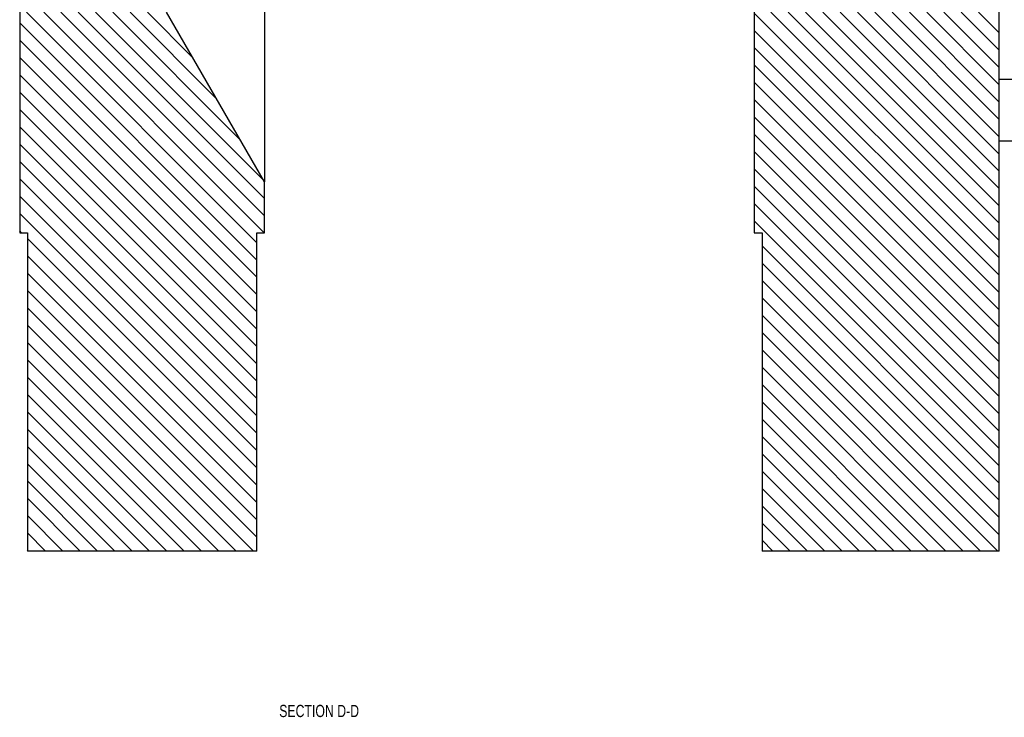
# Model space of a CAD drawing. Header units: inches. Extents: x 1802 to 2468, y -253 to -72.
# Tile 11 of 256: x 1817.61 to 1827.66, y -183.5 to -176.38. Entities that reach past the tile are written whole.
import ezdxf

# ---------------------------------------------------------------- set-up
doc = ezdxf.new("R2010")
doc.units = ezdxf.units.IN
doc.header["$LTSCALE"] = 0.5
doc.header["$MEASUREMENT"] = 0
for name, color, linetype in [('SID-M-D', 42, 'Continuous'), ('SID-M-F', 202, 'Continuous'), ('SID-M-S', 105, 'Continuous')]:
    doc.layers.add(name, color=color, linetype=linetype)
doc.styles.add('SLDTEXTSTYLE0', font='TXT', dxfattribs={"width": 0.595745})

msp = doc.modelspace()

# ---------------------------------------------------------------- linework, layer by layer
at = {"layer": 'SID-M-F', "linetype": 'Continuous'}
for p, q in [((1820.02987, -178.65641), (1817.67787, -176.30441)), ((1820.10465, -178.55441), (1817.85465, -176.30441)), ((1820.10987, -178.38286), (1818.03143, -176.30441)), ((1820.10987, -178.20608), (1818.2082, -176.30441)), ((1820.10008, -178.01952), (1818.38498, -176.30441)), ((1819.8586, -177.60126), (1818.56176, -176.30441)), ((1819.61712, -177.183), (1818.73853, -176.30441)), ((1819.37564, -176.76474), (1818.91531, -176.30441)), ((1827.60987, -178.81179), (1825.10987, -176.31179)), ((1827.60987, -178.63501), (1825.27927, -176.30441)), ((1827.60987, -178.45823), (1825.45605, -176.30441)), ((1827.60987, -178.28146), (1825.63282, -176.30441)), ((1827.60987, -178.10468), (1825.8096, -176.30441)), ((1827.60987, -177.9279), (1825.98638, -176.30441)), ((1827.60987, -177.75113), (1826.16315, -176.30441)), ((1827.60987, -177.57435), (1826.33993, -176.30441)), ((1827.60987, -177.39757), (1826.51671, -176.30441)), ((1827.60987, -177.2208), (1826.69348, -176.30441)), ((1827.60987, -177.04402), (1826.87026, -176.30441)), ((1827.60987, -176.86724), (1827.04704, -176.30441)), ((1827.60987, -176.69047), (1827.22381, -176.30441)), ((1827.60987, -176.51369), (1827.40059, -176.30441)), ((1820.02987, -178.83319), (1817.60987, -176.41319)), ((1827.60987, -178.98857), (1825.10987, -176.48857)), ((1820.02987, -179.00996), (1817.60987, -176.58996)), ((1827.60987, -179.16534), (1825.10987, -176.66534)), ((1820.02987, -179.18674), (1817.60987, -176.76674)), ((1827.60987, -179.34212), (1825.10987, -176.84212)), ((1820.02987, -179.36352), (1817.60987, -176.94352)), ((1827.60987, -179.5189), (1825.10987, -177.0189)), ((1820.02987, -179.54029), (1817.60987, -177.12029)), ((1827.60987, -179.69567), (1825.10987, -177.19567)), ((1820.02987, -179.71707), (1817.60987, -177.29707)), ((1827.60987, -179.87245), (1825.10987, -177.37245)), ((1820.02987, -179.89385), (1817.60987, -177.47385)), ((1827.60987, -180.04923), (1825.10987, -177.54923)), ((1820.02987, -180.07062), (1817.60987, -177.65062)), ((1827.60987, -180.226), (1825.10987, -177.726)), ((1820.02987, -180.2474), (1817.60987, -177.8274)), ((1827.60987, -180.40278), (1825.10987, -177.90278)), ((1820.02987, -180.42418), (1817.60987, -178.00418)), ((1827.60987, -180.57956), (1825.10987, -178.07956)), ((1820.02987, -180.60095), (1817.60987, -178.18095)), ((1827.60987, -180.75633), (1825.10987, -178.25633)), ((1820.02987, -180.77773), (1817.60987, -178.35773)), ((1827.60987, -180.93311), (1825.10987, -178.43311)), ((1817.62978, -178.55441), (1817.60987, -178.53451)), ((1820.02987, -180.95451), (1817.68987, -178.61451)), ((1827.60987, -181.10989), (1825.18987, -178.68989)), ((1820.02987, -181.13128), (1817.68987, -178.79128)), ((1827.60987, -181.28666), (1825.18987, -178.86666)), ((1820.02987, -181.30806), (1817.68987, -178.96806)), ((1827.60987, -181.46344), (1825.18987, -179.04344)), ((1820.02987, -181.48484), (1817.68987, -179.14484)), ((1827.60987, -181.64022), (1825.18987, -179.22022)), ((1820.02987, -181.66161), (1817.68987, -179.32161)), ((1827.59729, -181.80441), (1825.18987, -179.39699)), ((1819.99589, -181.80441), (1817.68987, -179.49839)), ((1827.42051, -181.80441), (1825.18987, -179.57377)), ((1819.81912, -181.80441), (1817.68987, -179.67517)), ((1827.24374, -181.80441), (1825.18987, -179.75055)), ((1819.64234, -181.80441), (1817.68987, -179.85194)), ((1827.06696, -181.80441), (1825.18987, -179.92732)), ((1819.46556, -181.80441), (1817.68987, -180.02872)), ((1826.89018, -181.80441), (1825.18987, -180.1041)), ((1819.28879, -181.80441), (1817.68987, -180.2055)), ((1826.71341, -181.80441), (1825.18987, -180.28088)), ((1819.11201, -181.80441), (1817.68987, -180.38227)), ((1826.53663, -181.80441), (1825.18987, -180.45765)), ((1818.93523, -181.80441), (1817.68987, -180.55905)), ((1826.35985, -181.80441), (1825.18987, -180.63443)), ((1818.75846, -181.80441), (1817.68987, -180.73583)), ((1826.18308, -181.80441), (1825.18987, -180.81121)), ((1818.58168, -181.80441), (1817.68987, -180.9126)), ((1826.0063, -181.80441), (1825.18987, -180.98798)), ((1818.4049, -181.80441), (1817.68987, -181.08938)), ((1825.82952, -181.80441), (1825.18987, -181.16476)), ((1818.22813, -181.80441), (1817.68987, -181.26616)), ((1825.65275, -181.80441), (1825.18987, -181.34154)), ((1818.05135, -181.80441), (1817.68987, -181.44293)), ((1825.47597, -181.80441), (1825.18987, -181.51831)), ((1817.87457, -181.80441), (1817.68987, -181.61971)), ((1825.29919, -181.80441), (1825.18987, -181.69509)), ((1817.6978, -181.80441), (1817.68987, -181.79649))]:
    msp.add_line(p, q, dxfattribs=at)
at = {"layer": 'SID-M-S'}
for p, q in [((1817.60987, -176.30441), (1817.60987, -178.55441)), ((1820.10987, -178.03647), (1819.10987, -176.30441)), ((1820.10987, -176.30441), (1820.10987, -178.03647)), ((1825.10987, -176.30441), (1825.10987, -178.55441)), ((1827.60987, -181.80441), (1827.60987, -176.30441)), ((1828.35094, -176.99191), (1827.60987, -176.99191)), ((1827.60987, -177.61691), (1828.35094, -177.61691)), ((1820.10987, -178.55441), (1820.10987, -178.03647)), ((1817.60987, -178.55441), (1817.68987, -178.55441)), ((1817.68987, -178.55441), (1817.68987, -181.80441)), ((1820.02987, -178.55441), (1820.10987, -178.55441)), ((1820.02987, -181.80441), (1820.02987, -178.55441)), ((1825.10987, -178.55441), (1825.18987, -178.55441)), ((1825.18987, -178.55441), (1825.18987, -181.80441)), ((1820.02987, -181.80441), (1817.68987, -181.80441)), ((1827.60987, -181.80441), (1825.18987, -181.80441))]:
    msp.add_line(p, q, dxfattribs=at)

# ---------------------------------------------------------------- texts
at = {"layer": 'SID-M-D', "style": 'SLDTEXTSTYLE0', "width": 0.75}
msp.add_text('SECTION D-D', height=0.125, dxfattribs=at).set_placement((1820.25965, -183.49968))

doc.saveas('drawing.dxf')
